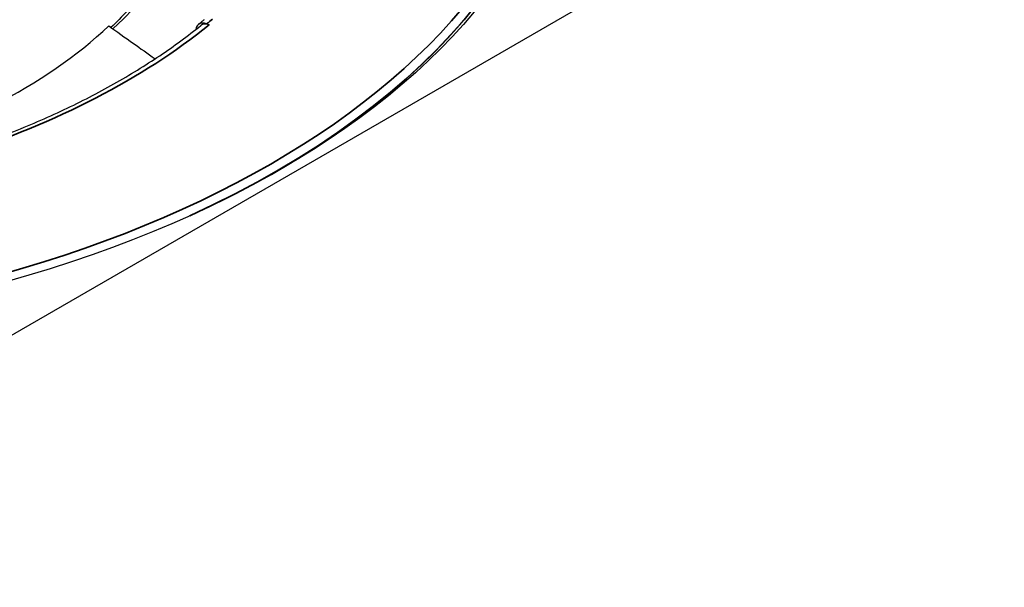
# Model space of a CAD drawing. Header units: millimetres. Extents: x -10668 to 10668, y -400 to 5820.
# Tile 12 of 28: x 3293 to 3367, y 1782 to 1825. Entities that reach past the tile are written whole.
import ezdxf

# ---------------------------------------------------------------- set-up
doc = ezdxf.new("R2010")
doc.units = ezdxf.units.MM
doc.header["$LTSCALE"] = 20
doc.layers.add('_Sichtbarkanten', color=7, linetype='Continuous', lineweight=25)
doc.layers.add('Sichtbar schmal (ISO)', color=7, linetype='Continuous', lineweight=35)

msp = doc.modelspace()

# ---------------------------------------------------------------- linework, layer by layer
at = {"layer": '_Sichtbarkanten'}
for p, q in [((3367.262, 1844.741), (3259.109, 1782.299)), ((3306.923, 1824.936), (3307.111, 1824.858))]:
    msp.add_line(p, q, dxfattribs=at)
msp.add_ellipse((3259.109, 1844.741), major_axis=(75.5, 0), ratio=0.57735, dxfattribs=at)
for centre, major_axis, ratio, start_param, end_param in [((3259.109, 1844.333), (74.983, 0), 0.57735, 5.464798, 6.329263), ((3306.923, 1824.119), (-0.627, 0.779), 0.663425, 5.40182, 6.884215), ((3307.111, 1824.042), (-0.627, 0.779), 0.663425, 5.40182, 6.283185), ((3259.109, 1839.205), (-47.513, 0), 0.57735, 2.014254, 2.587951)]:
    msp.add_ellipse(centre, major_axis=major_axis, ratio=ratio, start_param=start_param, end_param=end_param, dxfattribs=at)
for points, knots in [([(3306.61, 1838.477), (3306.589, 1837.507), (3306.477, 1836.537), (3306.072, 1834.608), (3305.778, 1833.648), (3305.012, 1831.75), (3304.538, 1830.811), (3303.416, 1828.965), (3302.767, 1828.058), (3301.325, 1826.317), (3300.539, 1825.483), (3299.678, 1824.673)], [0.7426493, 0.7426493, 0.7426493, 0.7426493, 0.8510628, 0.8510628, 0.9594762, 0.9594762, 1.0678897, 1.0678897, 1.1763032, 1.1763032, 1.2808541, 1.2808541, 1.2808541, 1.2808541]), ([(3287.88, 1815.186), (3289.314, 1815.654), (3290.712, 1816.157), (3293.47, 1817.244), (3294.826, 1817.831), (3297.443, 1819.069), (3298.703, 1819.721), (3301.117, 1821.084), (3302.272, 1821.794), (3304.466, 1823.269), (3305.505, 1824.033), (3306.484, 1824.821)], [4.4967673, 4.4967673, 4.4967673, 4.4967673, 4.5814893, 4.5814893, 4.6687557, 4.6687557, 4.7560222, 4.7560222, 4.8432887, 4.8432887, 4.9305551, 4.9305551, 4.9305551, 4.9305551]), ([(3306.739, 1825.26), (3306.71, 1825.236), (3306.681, 1825.211), (3306.622, 1825.163), (3306.593, 1825.139), (3306.534, 1825.091), (3306.504, 1825.067), (3306.445, 1825.018), (3306.415, 1824.994), (3306.356, 1824.946), (3306.326, 1824.922), (3306.296, 1824.898)], [1.33928357, 1.33928357, 1.33928357, 1.33928357, 1.34195289, 1.34195289, 1.34462221, 1.34462221, 1.34729153, 1.34729153, 1.34996085, 1.34996085, 1.35263017, 1.35263017, 1.35263017, 1.35263017]), ([(3299.524, 1824.782), (3300.11, 1824.366), (3301.227, 1823.572), (3302.451, 1822.703), (3303.02, 1822.299)], [0, 0, 0, 0, 0.3333333, 0.6001748, 0.6001748, 0.6001748, 0.6001748])]:
    msp.add_open_spline(points, degree=3, knots=knots, dxfattribs=at)
at = {"layer": 'Sichtbar schmal (ISO)'}
msp.add_ellipse((3259.109, 1844.741), major_axis=(-74.482, 0), ratio=0.57735, dxfattribs=at)
for centre, major_axis, start_param, end_param in [((3259.109, 1839.216), (47.989, 0), 5.72583, 6.730532), ((3259.109, 1844.359), (74.98, 0), 5.381868, 6.329263), ((3259.109, 1844.741), (59.077, 0), 5.224529, 5.660862), ((3259.109, 1844.741), (-58.846, 0), 2.519269, 2.532616)]:
    msp.add_ellipse(centre, major_axis=major_axis, ratio=0.57735, start_param=start_param, end_param=end_param, dxfattribs=at)

doc.saveas('drawing.dxf')
